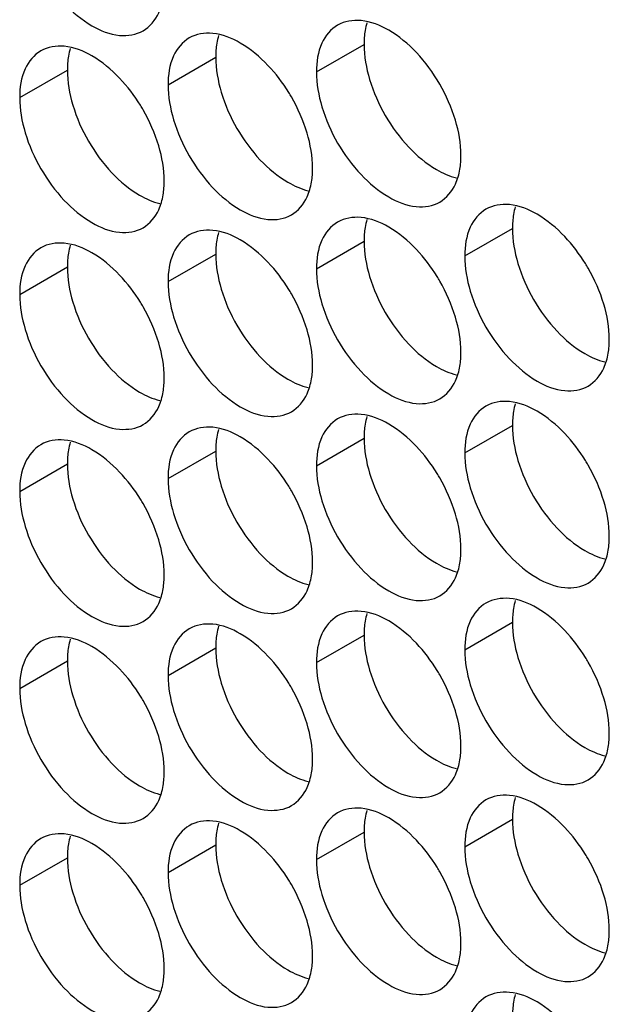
# Model space of a CAD drawing. Header units: inches. Extents: x 0 to 34, y 0 to 22.
# Tile 30 of 118: x 14.863 to 14.998, y 15.126 to 15.352. Entities that reach past the tile are written whole.
import ezdxf

# ---------------------------------------------------------------- set-up
doc = ezdxf.new("R2010")
doc.units = ezdxf.units.IN
doc.header["$LTSCALE"] = 1.87
doc.header["$MEASUREMENT"] = 0
doc.layers.get('0').update_dxf_attribs({"linetype": 'CONTINUOUS'})

msp = doc.modelspace()

# ---------------------------------------------------------------- linework, layer by layer
at = {"color": 7, "linetype": 'CONTINUOUS'}
for p, q in [((14.93083, 15.34009), (14.94179, 15.34642)), ((14.89671, 15.33713), (14.90767, 15.34346)), ((14.86259, 15.33417), (14.87355, 15.3405)), ((14.96495, 15.29773), (14.97591, 15.30406)), ((14.93083, 15.29478), (14.94179, 15.3011)), ((14.89671, 15.29182), (14.90767, 15.29815)), ((14.86259, 15.28886), (14.87355, 15.29519)), ((14.96495, 15.25242), (14.97591, 15.25875)), ((14.93083, 15.24946), (14.94179, 15.25579)), ((14.89671, 15.2465), (14.90767, 15.25283)), ((14.86259, 15.24355), (14.87355, 15.24987)), ((14.96495, 15.2071), (14.97591, 15.21343)), ((14.93083, 15.20415), (14.94179, 15.21048)), ((14.89671, 15.20119), (14.90767, 15.20752)), ((14.86259, 15.19823), (14.87355, 15.20456)), ((14.96495, 15.16179), (14.97591, 15.16812)), ((14.93083, 15.15883), (14.94179, 15.16516)), ((14.89671, 15.15588), (14.90767, 15.1622)), ((14.86259, 15.15292), (14.87355, 15.15925))]:
    msp.add_line(p, q, dxfattribs=at)
for points, knots in [([(14.86386, 15.37141), (14.86472, 15.36851), (14.86717, 15.36295), (14.87239, 15.35582), (14.87858, 15.35063), (14.88504, 15.34798), (14.88937, 15.34863), (14.89096, 15.34954)], [0, 0, 0, 0, 0.235115, 0.470233, 0.682481, 0.857347, 1, 1, 1, 1]), ([(14.89096, 15.34954), (14.89255, 15.35046), (14.89457, 15.35299), (14.89539, 15.35592), (14.89558, 15.35709)], [0, 0, 0, 0, 0.608607, 1, 1, 1, 1]), ([(14.9357, 15.35085), (14.93411, 15.34993), (14.93138, 15.3465), (14.93083, 15.34233), (14.93083, 15.34009)], [0, 0, 0, 0, 0.44922, 1, 1, 1, 1]), ([(14.95381, 15.34455), (14.95193, 15.34653), (14.94808, 15.34976), (14.94336, 15.3517), (14.94109, 15.35189)], [0, 0, 0, 0, 0.548282, 1, 1, 1, 1]), ([(14.90158, 15.34789), (14.89999, 15.34697), (14.89726, 15.34355), (14.89671, 15.33938), (14.89671, 15.33713)], [0, 0, 0, 0, 0.44922, 1, 1, 1, 1]), ([(14.91969, 15.34159), (14.91781, 15.34357), (14.91396, 15.3468), (14.90924, 15.34874), (14.90697, 15.34894)], [0, 0, 0, 0, 0.548282, 1, 1, 1, 1]), ([(14.88557, 15.33863), (14.88369, 15.34062), (14.87984, 15.34384), (14.87512, 15.34578), (14.87285, 15.34598)], [0, 0, 0, 0, 0.548282, 1, 1, 1, 1]), ([(14.86746, 15.34493), (14.86587, 15.34401), (14.86314, 15.34059), (14.86259, 15.33642), (14.86259, 15.33417)], [0, 0, 0, 0, 0.44922, 1, 1, 1, 1]), ([(14.9628, 15.32897), (14.96193, 15.33188), (14.95948, 15.33744), (14.95589, 15.34235), (14.95381, 15.34455)], [0, 0, 0, 0, 0.499997, 1, 1, 1, 1]), ([(14.92868, 15.32602), (14.92782, 15.32892), (14.92643, 15.33207), (14.92467, 15.33501), (14.92446, 15.33536)], [0, 0, 0, 0, 0.882712, 1, 1, 1, 1]), ([(14.89456, 15.32306), (14.8937, 15.32596), (14.89231, 15.32911), (14.89055, 15.33206), (14.89034, 15.3324)], [0, 0, 0, 0, 0.882712, 1, 1, 1, 1]), ([(14.93209, 15.33202), (14.93296, 15.32911), (14.93541, 15.32355), (14.94063, 15.31642), (14.94681, 15.31123), (14.95327, 15.30858), (14.95761, 15.30923), (14.9592, 15.31014)], [0, 0, 0, 0, 0.235115, 0.470233, 0.682481, 0.857347, 1, 1, 1, 1]), ([(14.89798, 15.32906), (14.89884, 15.32615), (14.90129, 15.32059), (14.90651, 15.31346), (14.91269, 15.30827), (14.91915, 15.30562), (14.92349, 15.30627), (14.92508, 15.30719)], [0, 0, 0, 0, 0.235115, 0.470233, 0.682481, 0.857347, 1, 1, 1, 1]), ([(14.86386, 15.3261), (14.86472, 15.32319), (14.86717, 15.31764), (14.87239, 15.3105), (14.87858, 15.30532), (14.88504, 15.30266), (14.88937, 15.30331), (14.89096, 15.30423)], [0, 0, 0, 0, 0.235115, 0.470233, 0.682481, 0.857347, 1, 1, 1, 1]), ([(14.9592, 15.31014), (14.96078, 15.31106), (14.9628, 15.31359), (14.96363, 15.31652), (14.96382, 15.31769)], [0, 0, 0, 0, 0.608607, 1, 1, 1, 1]), ([(14.92508, 15.30719), (14.92667, 15.3081), (14.92868, 15.31063), (14.92951, 15.31357), (14.9297, 15.31474)], [0, 0, 0, 0, 0.608607, 1, 1, 1, 1]), ([(14.89096, 15.30423), (14.89255, 15.30514), (14.89457, 15.30767), (14.89539, 15.31061), (14.89558, 15.31178)], [0, 0, 0, 0, 0.608607, 1, 1, 1, 1]), ([(14.98792, 15.30219), (14.98604, 15.30418), (14.9822, 15.3074), (14.97748, 15.30934), (14.97521, 15.30954)], [0, 0, 0, 0, 0.548282, 1, 1, 1, 1]), ([(14.96981, 15.30849), (14.96823, 15.30757), (14.96549, 15.30415), (14.96495, 15.29998), (14.96495, 15.29773)], [0, 0, 0, 0, 0.44922, 1, 1, 1, 1]), ([(14.9357, 15.30553), (14.93411, 15.30462), (14.93138, 15.30119), (14.93083, 15.29702), (14.93083, 15.29478)], [0, 0, 0, 0, 0.44922, 1, 1, 1, 1]), ([(14.95381, 15.29924), (14.95193, 15.30122), (14.94808, 15.30444), (14.94336, 15.30638), (14.94109, 15.30658)], [0, 0, 0, 0, 0.548282, 1, 1, 1, 1]), ([(14.90158, 15.30257), (14.89999, 15.30166), (14.89726, 15.29823), (14.89671, 15.29406), (14.89671, 15.29182)], [0, 0, 0, 0, 0.44922, 1, 1, 1, 1]), ([(14.91969, 15.29628), (14.91781, 15.29826), (14.91396, 15.30149), (14.90924, 15.30342), (14.90697, 15.30362)], [0, 0, 0, 0, 0.548282, 1, 1, 1, 1]), ([(14.88557, 15.29332), (14.88369, 15.2953), (14.87984, 15.29853), (14.87512, 15.30047), (14.87285, 15.30066)], [0, 0, 0, 0, 0.548282, 1, 1, 1, 1]), ([(14.86746, 15.29962), (14.86587, 15.2987), (14.86314, 15.29527), (14.86259, 15.2911), (14.86259, 15.28886)], [0, 0, 0, 0, 0.44922, 1, 1, 1, 1]), ([(14.99692, 15.28662), (14.99605, 15.28952), (14.99466, 15.29267), (14.99291, 15.29561), (14.9927, 15.29596)], [0, 0, 0, 0, 0.882712, 1, 1, 1, 1]), ([(14.9628, 15.28366), (14.96193, 15.28657), (14.96055, 15.28971), (14.95879, 15.29266), (14.95858, 15.293)], [0, 0, 0, 0, 0.882712, 1, 1, 1, 1]), ([(14.92868, 15.2807), (14.92782, 15.28361), (14.92643, 15.28676), (14.92467, 15.2897), (14.92446, 15.29004)], [0, 0, 0, 0, 0.882712, 1, 1, 1, 1]), ([(14.96621, 15.28966), (14.96708, 15.28675), (14.96953, 15.28119), (14.97475, 15.27406), (14.98093, 15.26888), (14.98739, 15.26622), (14.99173, 15.26687), (14.99331, 15.26779)], [0, 0, 0, 0, 0.235115, 0.470233, 0.682481, 0.857347, 1, 1, 1, 1]), ([(14.89456, 15.27774), (14.8937, 15.28065), (14.89231, 15.2838), (14.89055, 15.28674), (14.89034, 15.28708)], [0, 0, 0, 0, 0.882712, 1, 1, 1, 1]), ([(14.93209, 15.2867), (14.93296, 15.2838), (14.93541, 15.27824), (14.94063, 15.2711), (14.94681, 15.26592), (14.95327, 15.26326), (14.95761, 15.26391), (14.9592, 15.26483)], [0, 0, 0, 0, 0.235115, 0.470233, 0.682481, 0.857347, 1, 1, 1, 1]), ([(14.89798, 15.28374), (14.89884, 15.28084), (14.90129, 15.27528), (14.90651, 15.26815), (14.91269, 15.26296), (14.91915, 15.26031), (14.92349, 15.26096), (14.92508, 15.26187)], [0, 0, 0, 0, 0.235115, 0.470233, 0.682481, 0.857347, 1, 1, 1, 1]), ([(14.86386, 15.28079), (14.86472, 15.27788), (14.86717, 15.27232), (14.87239, 15.26519), (14.87858, 15.26), (14.88504, 15.25735), (14.88937, 15.258), (14.89096, 15.25891)], [0, 0, 0, 0, 0.235115, 0.470233, 0.682481, 0.857347, 1, 1, 1, 1]), ([(14.99331, 15.26779), (14.9949, 15.2687), (14.99692, 15.27123), (14.99775, 15.27417), (14.99794, 15.27534)], [0, 0, 0, 0, 0.608607, 1, 1, 1, 1]), ([(14.9592, 15.26483), (14.96078, 15.26575), (14.9628, 15.26827), (14.96363, 15.27121), (14.96382, 15.27238)], [0, 0, 0, 0, 0.608607, 1, 1, 1, 1]), ([(14.92508, 15.26187), (14.92667, 15.26279), (14.92868, 15.26532), (14.92951, 15.26825), (14.9297, 15.26942)], [0, 0, 0, 0, 0.608607, 1, 1, 1, 1]), ([(14.89096, 15.25891), (14.89255, 15.25983), (14.89457, 15.26236), (14.89539, 15.26529), (14.89558, 15.26646)], [0, 0, 0, 0, 0.608607, 1, 1, 1, 1]), ([(14.98792, 15.25688), (14.98604, 15.25886), (14.9822, 15.26209), (14.97748, 15.26403), (14.97521, 15.26422)], [0, 0, 0, 0, 0.548282, 1, 1, 1, 1]), ([(14.96981, 15.26318), (14.96823, 15.26226), (14.96549, 15.25883), (14.96495, 15.25466), (14.96495, 15.25242)], [0, 0, 0, 0, 0.44922, 1, 1, 1, 1]), ([(14.9357, 15.26022), (14.93411, 15.2593), (14.93138, 15.25588), (14.93083, 15.25171), (14.93083, 15.24946)], [0, 0, 0, 0, 0.44922, 1, 1, 1, 1]), ([(14.95381, 15.25392), (14.95193, 15.2559), (14.94808, 15.25913), (14.94336, 15.26107), (14.94109, 15.26126)], [0, 0, 0, 0, 0.548282, 1, 1, 1, 1]), ([(14.90158, 15.25726), (14.89999, 15.25634), (14.89726, 15.25292), (14.89671, 15.24875), (14.89671, 15.2465)], [0, 0, 0, 0, 0.44922, 1, 1, 1, 1]), ([(14.91969, 15.25096), (14.91781, 15.25295), (14.91396, 15.25617), (14.90924, 15.25811), (14.90697, 15.25831)], [0, 0, 0, 0, 0.548282, 1, 1, 1, 1]), ([(14.88557, 15.24801), (14.88369, 15.24999), (14.87984, 15.25321), (14.87512, 15.25515), (14.87285, 15.25535)], [0, 0, 0, 0, 0.548282, 1, 1, 1, 1]), ([(14.86746, 15.2543), (14.86587, 15.25339), (14.86314, 15.24996), (14.86259, 15.24579), (14.86259, 15.24355)], [0, 0, 0, 0, 0.44922, 1, 1, 1, 1]), ([(14.99692, 15.2413), (14.99605, 15.24421), (14.99466, 15.24736), (14.99291, 15.2503), (14.9927, 15.25064)], [0, 0, 0, 0, 0.882712, 1, 1, 1, 1]), ([(14.9628, 15.23835), (14.96193, 15.24125), (14.96055, 15.2444), (14.95879, 15.24734), (14.95858, 15.24768)], [0, 0, 0, 0, 0.882712, 1, 1, 1, 1]), ([(14.92868, 15.23539), (14.92782, 15.23829), (14.92643, 15.24144), (14.92467, 15.24438), (14.92446, 15.24473)], [0, 0, 0, 0, 0.882712, 1, 1, 1, 1]), ([(14.96621, 15.24435), (14.96708, 15.24144), (14.96953, 15.23588), (14.97475, 15.22875), (14.98093, 15.22356), (14.98739, 15.22091), (14.99173, 15.22156), (14.99331, 15.22247)], [0, 0, 0, 0, 0.235115, 0.470233, 0.682481, 0.857347, 1, 1, 1, 1]), ([(14.89456, 15.23243), (14.8937, 15.23534), (14.89231, 15.23848), (14.89055, 15.24143), (14.89034, 15.24177)], [0, 0, 0, 0, 0.882712, 1, 1, 1, 1]), ([(14.93209, 15.24139), (14.93296, 15.23848), (14.93541, 15.23292), (14.94063, 15.22579), (14.94681, 15.2206), (14.95327, 15.21795), (14.95761, 15.2186), (14.9592, 15.21952)], [0, 0, 0, 0, 0.235115, 0.470233, 0.682481, 0.857347, 1, 1, 1, 1]), ([(14.89798, 15.23843), (14.89884, 15.23552), (14.90129, 15.22996), (14.90651, 15.22283), (14.91269, 15.21765), (14.91915, 15.21499), (14.92349, 15.21564), (14.92508, 15.21656)], [0, 0, 0, 0, 0.235115, 0.470233, 0.682481, 0.857347, 1, 1, 1, 1]), ([(14.86386, 15.23547), (14.86472, 15.23257), (14.86717, 15.22701), (14.87239, 15.21987), (14.87858, 15.21469), (14.88504, 15.21204), (14.88937, 15.21268), (14.89096, 15.2136)], [0, 0, 0, 0, 0.235115, 0.470233, 0.682481, 0.857347, 1, 1, 1, 1]), ([(14.99331, 15.22247), (14.9949, 15.22339), (14.99692, 15.22592), (14.99775, 15.22885), (14.99794, 15.23002)], [0, 0, 0, 0, 0.608607, 1, 1, 1, 1]), ([(14.9592, 15.21952), (14.96078, 15.22043), (14.9628, 15.22296), (14.96363, 15.22589), (14.96382, 15.22707)], [0, 0, 0, 0, 0.608607, 1, 1, 1, 1]), ([(14.92508, 15.21656), (14.92667, 15.21747), (14.92868, 15.22), (14.92951, 15.22294), (14.9297, 15.22411)], [0, 0, 0, 0, 0.608607, 1, 1, 1, 1]), ([(14.89096, 15.2136), (14.89255, 15.21452), (14.89457, 15.21704), (14.89539, 15.21998), (14.89558, 15.22115)], [0, 0, 0, 0, 0.608607, 1, 1, 1, 1]), ([(14.98792, 15.21157), (14.98604, 15.21355), (14.9822, 15.21677), (14.97748, 15.21871), (14.97521, 15.21891)], [0, 0, 0, 0, 0.548282, 1, 1, 1, 1]), ([(14.96981, 15.21786), (14.96823, 15.21695), (14.96549, 15.21352), (14.96495, 15.20935), (14.96495, 15.2071)], [0, 0, 0, 0, 0.44922, 1, 1, 1, 1]), ([(14.9357, 15.2149), (14.93411, 15.21399), (14.93138, 15.21056), (14.93083, 15.20639), (14.93083, 15.20415)], [0, 0, 0, 0, 0.44922, 1, 1, 1, 1]), ([(14.95381, 15.20861), (14.95193, 15.21059), (14.94808, 15.21381), (14.94336, 15.21575), (14.94109, 15.21595)], [0, 0, 0, 0, 0.548282, 1, 1, 1, 1]), ([(14.90158, 15.21195), (14.89999, 15.21103), (14.89726, 15.2076), (14.89671, 15.20343), (14.89671, 15.20119)], [0, 0, 0, 0, 0.44922, 1, 1, 1, 1]), ([(14.91969, 15.20565), (14.91781, 15.20763), (14.91396, 15.21086), (14.90924, 15.2128), (14.90697, 15.21299)], [0, 0, 0, 0, 0.548282, 1, 1, 1, 1]), ([(14.88557, 15.20269), (14.88369, 15.20467), (14.87984, 15.2079), (14.87512, 15.20984), (14.87285, 15.21004)], [0, 0, 0, 0, 0.548282, 1, 1, 1, 1]), ([(14.86746, 15.20899), (14.86587, 15.20807), (14.86314, 15.20465), (14.86259, 15.20048), (14.86259, 15.19823)], [0, 0, 0, 0, 0.44922, 1, 1, 1, 1]), ([(14.99692, 15.19599), (14.99605, 15.19889), (14.99466, 15.20204), (14.99291, 15.20499), (14.9927, 15.20533)], [0, 0, 0, 0, 0.882712, 1, 1, 1, 1]), ([(14.9628, 15.19303), (14.96193, 15.19594), (14.96055, 15.19909), (14.95879, 15.20203), (14.95858, 15.20237)], [0, 0, 0, 0, 0.882712, 1, 1, 1, 1]), ([(14.92868, 15.19007), (14.92782, 15.19298), (14.92643, 15.19613), (14.92467, 15.19907), (14.92446, 15.19941)], [0, 0, 0, 0, 0.882712, 1, 1, 1, 1]), ([(14.96621, 15.19903), (14.96708, 15.19613), (14.96953, 15.19057), (14.97475, 15.18343), (14.98093, 15.17825), (14.98739, 15.17559), (14.99173, 15.17624), (14.99331, 15.17716)], [0, 0, 0, 0, 0.235115, 0.470233, 0.682481, 0.857347, 1, 1, 1, 1]), ([(14.89456, 15.18712), (14.8937, 15.19002), (14.89231, 15.19317), (14.89055, 15.19611), (14.89034, 15.19646)], [0, 0, 0, 0, 0.882712, 1, 1, 1, 1]), ([(14.93209, 15.19607), (14.93296, 15.19317), (14.93541, 15.18761), (14.94063, 15.18047), (14.94681, 15.17529), (14.95327, 15.17264), (14.95761, 15.17329), (14.9592, 15.1742)], [0, 0, 0, 0, 0.235115, 0.470233, 0.682481, 0.857347, 1, 1, 1, 1]), ([(14.89798, 15.19312), (14.89884, 15.19021), (14.90129, 15.18465), (14.90651, 15.17752), (14.91269, 15.17233), (14.91915, 15.16968), (14.92349, 15.17033), (14.92508, 15.17124)], [0, 0, 0, 0, 0.235115, 0.470233, 0.682481, 0.857347, 1, 1, 1, 1]), ([(14.86386, 15.19016), (14.86472, 15.18725), (14.86717, 15.18169), (14.87239, 15.17456), (14.87858, 15.16937), (14.88504, 15.16672), (14.88937, 15.16737), (14.89096, 15.16829)], [0, 0, 0, 0, 0.235115, 0.470233, 0.682481, 0.857347, 1, 1, 1, 1]), ([(14.99331, 15.17716), (14.9949, 15.17807), (14.99692, 15.1806), (14.99775, 15.18354), (14.99794, 15.18471)], [0, 0, 0, 0, 0.608607, 1, 1, 1, 1]), ([(14.9592, 15.1742), (14.96078, 15.17512), (14.9628, 15.17765), (14.96363, 15.18058), (14.96382, 15.18175)], [0, 0, 0, 0, 0.608607, 1, 1, 1, 1]), ([(14.92508, 15.17124), (14.92667, 15.17216), (14.92868, 15.17469), (14.92951, 15.17762), (14.9297, 15.17879)], [0, 0, 0, 0, 0.608607, 1, 1, 1, 1]), ([(14.89096, 15.16829), (14.89255, 15.1692), (14.89457, 15.17173), (14.89539, 15.17467), (14.89558, 15.17584)], [0, 0, 0, 0, 0.608607, 1, 1, 1, 1]), ([(14.98792, 15.16625), (14.98604, 15.16823), (14.9822, 15.17146), (14.97748, 15.1734), (14.97521, 15.17359)], [0, 0, 0, 0, 0.548282, 1, 1, 1, 1]), ([(14.96981, 15.17255), (14.96823, 15.17163), (14.96549, 15.1682), (14.96495, 15.16403), (14.96495, 15.16179)], [0, 0, 0, 0, 0.44922, 1, 1, 1, 1]), ([(14.9357, 15.16959), (14.93411, 15.16867), (14.93138, 15.16525), (14.93083, 15.16108), (14.93083, 15.15883)], [0, 0, 0, 0, 0.44922, 1, 1, 1, 1]), ([(14.95381, 15.16329), (14.95193, 15.16528), (14.94808, 15.1685), (14.94336, 15.17044), (14.94109, 15.17064)], [0, 0, 0, 0, 0.548282, 1, 1, 1, 1]), ([(14.90158, 15.16663), (14.89999, 15.16572), (14.89726, 15.16229), (14.89671, 15.15812), (14.89671, 15.15588)], [0, 0, 0, 0, 0.44922, 1, 1, 1, 1]), ([(14.91969, 15.16034), (14.91781, 15.16232), (14.91396, 15.16554), (14.90924, 15.16748), (14.90697, 15.16768)], [0, 0, 0, 0, 0.548282, 1, 1, 1, 1]), ([(14.88557, 15.15738), (14.88369, 15.15936), (14.87984, 15.16259), (14.87512, 15.16452), (14.87285, 15.16472)], [0, 0, 0, 0, 0.548282, 1, 1, 1, 1]), ([(14.86746, 15.16367), (14.86587, 15.16276), (14.86314, 15.15933), (14.86259, 15.15516), (14.86259, 15.15292)], [0, 0, 0, 0, 0.44922, 1, 1, 1, 1]), ([(14.99692, 15.15067), (14.99605, 15.15358), (14.99466, 15.15673), (14.99291, 15.15967), (14.9927, 15.16001)], [0, 0, 0, 0, 0.882712, 1, 1, 1, 1]), ([(14.9628, 15.14772), (14.96193, 15.15062), (14.96055, 15.15377), (14.95879, 15.15671), (14.95858, 15.15706)], [0, 0, 0, 0, 0.882712, 1, 1, 1, 1]), ([(14.92868, 15.14476), (14.92782, 15.14767), (14.92643, 15.15081), (14.92467, 15.15376), (14.92446, 15.1541)], [0, 0, 0, 0, 0.882712, 1, 1, 1, 1]), ([(14.96621, 15.15372), (14.96708, 15.15081), (14.96953, 15.14525), (14.97475, 15.13812), (14.98093, 15.13293), (14.98739, 15.13028), (14.99173, 15.13093), (14.99331, 15.13184)], [0, 0, 0, 0, 0.235115, 0.470233, 0.682481, 0.857347, 1, 1, 1, 1]), ([(14.89456, 15.1418), (14.8937, 15.14471), (14.89231, 15.14786), (14.89055, 15.1508), (14.89034, 15.15114)], [0, 0, 0, 0, 0.882712, 1, 1, 1, 1]), ([(14.93209, 15.15076), (14.93296, 15.14785), (14.93541, 15.14229), (14.94063, 15.13516), (14.94681, 15.12998), (14.95327, 15.12732), (14.95761, 15.12797), (14.9592, 15.12889)], [0, 0, 0, 0, 0.235115, 0.470233, 0.682481, 0.857347, 1, 1, 1, 1]), ([(14.89798, 15.1478), (14.89884, 15.1449), (14.90129, 15.13934), (14.90651, 15.1322), (14.91269, 15.12702), (14.91915, 15.12436), (14.92349, 15.12501), (14.92508, 15.12593)], [0, 0, 0, 0, 0.235115, 0.470233, 0.682481, 0.857347, 1, 1, 1, 1]), ([(14.86386, 15.14484), (14.86472, 15.14194), (14.86717, 15.13638), (14.87239, 15.12924), (14.87858, 15.12406), (14.88504, 15.12141), (14.88937, 15.12206), (14.89096, 15.12297)], [0, 0, 0, 0, 0.235115, 0.470233, 0.682481, 0.857347, 1, 1, 1, 1]), ([(14.99331, 15.13184), (14.9949, 15.13276), (14.99692, 15.13529), (14.99775, 15.13822), (14.99794, 15.13939)], [0, 0, 0, 0, 0.608607, 1, 1, 1, 1]), ([(14.9592, 15.12889), (14.96078, 15.1298), (14.9628, 15.13233), (14.96363, 15.13527), (14.96382, 15.13644)], [0, 0, 0, 0, 0.608607, 1, 1, 1, 1]), ([(14.92508, 15.12593), (14.92667, 15.12684), (14.92868, 15.12937), (14.92951, 15.13231), (14.9297, 15.13348)], [0, 0, 0, 0, 0.608607, 1, 1, 1, 1]), ([(14.89096, 15.12297), (14.89255, 15.12389), (14.89457, 15.12642), (14.89539, 15.12935), (14.89558, 15.13052)], [0, 0, 0, 0, 0.608607, 1, 1, 1, 1]), ([(14.98792, 15.12094), (14.98604, 15.12292), (14.9822, 15.12614), (14.97748, 15.12808), (14.97521, 15.12828)], [0, 0, 0, 0, 0.548282, 1, 1, 1, 1]), ([(14.96981, 15.12723), (14.96823, 15.12632), (14.96549, 15.12289), (14.96495, 15.11872), (14.96495, 15.11648)], [0, 0, 0, 0, 0.44922, 1, 1, 1, 1])]:
    msp.add_open_spline(points, degree=3, knots=knots, dxfattribs=at)
for points in [[(14.94109, 15.35189), (14.93923, 15.35205), (14.93728, 15.35176), (14.9357, 15.35085)], [(14.90697, 15.34894), (14.90511, 15.3491), (14.90317, 15.3488), (14.90158, 15.34789)], [(14.87285, 15.34598), (14.871, 15.34614), (14.86905, 15.34585), (14.86746, 15.34493)], [(14.92446, 15.33536), (14.92308, 15.33759), (14.92149, 15.33969), (14.91969, 15.34159)], [(14.93083, 15.34009), (14.93083, 15.33737), (14.93131, 15.33464), (14.93209, 15.33202)], [(14.89034, 15.3324), (14.88897, 15.33463), (14.88737, 15.33673), (14.88557, 15.33863)], [(14.89671, 15.33713), (14.89671, 15.33441), (14.8972, 15.33168), (14.89798, 15.32906)], [(14.86259, 15.33417), (14.86259, 15.33145), (14.86308, 15.32872), (14.86386, 15.3261)], [(14.96406, 15.3209), (14.96406, 15.32362), (14.96358, 15.32635), (14.9628, 15.32897)], [(14.92995, 15.31794), (14.92995, 15.32067), (14.92946, 15.32339), (14.92868, 15.32602)], [(14.89583, 15.31498), (14.89583, 15.31771), (14.89534, 15.32043), (14.89456, 15.32306)], [(14.96382, 15.31769), (14.964, 15.31875), (14.96406, 15.31983), (14.96406, 15.3209)], [(14.9297, 15.31474), (14.92988, 15.3158), (14.92995, 15.31688), (14.92995, 15.31794)], [(14.89558, 15.31178), (14.89576, 15.31284), (14.89583, 15.31392), (14.89583, 15.31498)], [(14.97521, 15.30954), (14.97335, 15.3097), (14.9714, 15.30941), (14.96981, 15.30849)], [(14.94109, 15.30658), (14.93923, 15.30674), (14.93728, 15.30645), (14.9357, 15.30553)], [(14.90697, 15.30362), (14.90511, 15.30378), (14.90317, 15.30349), (14.90158, 15.30257)], [(14.87285, 15.30066), (14.871, 15.30082), (14.86905, 15.30053), (14.86746, 15.29962)], [(14.9927, 15.29596), (14.99132, 15.29819), (14.98973, 15.30029), (14.98792, 15.30219)], [(14.95858, 15.293), (14.9572, 15.29523), (14.95561, 15.29733), (14.95381, 15.29924)], [(14.92446, 15.29004), (14.92308, 15.29227), (14.92149, 15.29437), (14.91969, 15.29628)], [(14.96495, 15.29773), (14.96495, 15.29501), (14.96543, 15.29228), (14.96621, 15.28966)], [(14.93083, 15.29478), (14.93083, 15.29205), (14.93131, 15.28933), (14.93209, 15.2867)], [(14.89034, 15.28708), (14.88897, 15.28932), (14.88737, 15.29142), (14.88557, 15.29332)], [(14.89671, 15.29182), (14.89671, 15.28909), (14.8972, 15.28637), (14.89798, 15.28374)], [(14.86259, 15.28886), (14.86259, 15.28614), (14.86308, 15.28341), (14.86386, 15.28079)], [(14.99818, 15.27854), (14.99818, 15.28127), (14.9977, 15.28399), (14.99692, 15.28662)], [(14.96406, 15.27559), (14.96406, 15.27831), (14.96358, 15.28104), (14.9628, 15.28366)], [(14.92995, 15.27263), (14.92995, 15.27535), (14.92946, 15.27808), (14.92868, 15.2807)], [(14.89583, 15.26967), (14.89583, 15.27239), (14.89534, 15.27512), (14.89456, 15.27774)], [(14.99794, 15.27534), (14.99811, 15.2764), (14.99818, 15.27748), (14.99818, 15.27854)], [(14.96382, 15.27238), (14.964, 15.27344), (14.96406, 15.27452), (14.96406, 15.27559)], [(14.9297, 15.26942), (14.92988, 15.27048), (14.92995, 15.27156), (14.92995, 15.27263)], [(14.89558, 15.26646), (14.89576, 15.26752), (14.89583, 15.2686), (14.89583, 15.26967)], [(14.97521, 15.26422), (14.97335, 15.26438), (14.9714, 15.26409), (14.96981, 15.26318)], [(14.94109, 15.26126), (14.93923, 15.26143), (14.93728, 15.26113), (14.9357, 15.26022)], [(14.90697, 15.25831), (14.90511, 15.25847), (14.90317, 15.25818), (14.90158, 15.25726)], [(14.87285, 15.25535), (14.871, 15.25551), (14.86905, 15.25522), (14.86746, 15.2543)], [(14.9927, 15.25064), (14.99132, 15.25287), (14.98973, 15.25498), (14.98792, 15.25688)], [(14.95858, 15.24768), (14.9572, 15.24992), (14.95561, 15.25202), (14.95381, 15.25392)], [(14.92446, 15.24473), (14.92308, 15.24696), (14.92149, 15.24906), (14.91969, 15.25096)], [(14.96495, 15.25242), (14.96495, 15.2497), (14.96543, 15.24697), (14.96621, 15.24435)], [(14.93083, 15.24946), (14.93083, 15.24674), (14.93131, 15.24401), (14.93209, 15.24139)], [(14.89034, 15.24177), (14.88897, 15.244), (14.88737, 15.2461), (14.88557, 15.24801)], [(14.89671, 15.2465), (14.89671, 15.24378), (14.8972, 15.24105), (14.89798, 15.23843)], [(14.86259, 15.24355), (14.86259, 15.24082), (14.86308, 15.2381), (14.86386, 15.23547)], [(14.99818, 15.23323), (14.99818, 15.23595), (14.9977, 15.23868), (14.99692, 15.2413)], [(14.96406, 15.23027), (14.96406, 15.233), (14.96358, 15.23572), (14.9628, 15.23835)], [(14.92995, 15.22731), (14.92995, 15.23004), (14.92946, 15.23276), (14.92868, 15.23539)], [(14.89583, 15.22436), (14.89583, 15.22708), (14.89534, 15.22981), (14.89456, 15.23243)], [(14.99794, 15.23002), (14.99811, 15.23108), (14.99818, 15.23216), (14.99818, 15.23323)], [(14.96382, 15.22707), (14.964, 15.22813), (14.96406, 15.22921), (14.96406, 15.23027)], [(14.9297, 15.22411), (14.92988, 15.22517), (14.92995, 15.22625), (14.92995, 15.22731)], [(14.89558, 15.22115), (14.89576, 15.22221), (14.89583, 15.22329), (14.89583, 15.22436)], [(14.97521, 15.21891), (14.97335, 15.21907), (14.9714, 15.21878), (14.96981, 15.21786)], [(14.94109, 15.21595), (14.93923, 15.21611), (14.93728, 15.21582), (14.9357, 15.2149)], [(14.90697, 15.21299), (14.90511, 15.21315), (14.90317, 15.21286), (14.90158, 15.21195)], [(14.87285, 15.21004), (14.871, 15.2102), (14.86905, 15.2099), (14.86746, 15.20899)], [(14.9927, 15.20533), (14.99132, 15.20756), (14.98973, 15.20966), (14.98792, 15.21157)], [(14.95858, 15.20237), (14.9572, 15.2046), (14.95561, 15.2067), (14.95381, 15.20861)], [(14.92446, 15.19941), (14.92308, 15.20164), (14.92149, 15.20375), (14.91969, 15.20565)], [(14.96495, 15.2071), (14.96495, 15.20438), (14.96543, 15.20166), (14.96621, 15.19903)], [(14.93083, 15.20415), (14.93083, 15.20142), (14.93131, 15.1987), (14.93209, 15.19607)], [(14.89034, 15.19646), (14.88897, 15.19869), (14.88737, 15.20079), (14.88557, 15.20269)], [(14.89671, 15.20119), (14.89671, 15.19847), (14.8972, 15.19574), (14.89798, 15.19312)], [(14.86259, 15.19823), (14.86259, 15.19551), (14.86308, 15.19278), (14.86386, 15.19016)], [(14.99818, 15.18792), (14.99818, 15.19064), (14.9977, 15.19337), (14.99692, 15.19599)], [(14.96406, 15.18496), (14.96406, 15.18768), (14.96358, 15.19041), (14.9628, 15.19303)], [(14.92995, 15.182), (14.92995, 15.18472), (14.92946, 15.18745), (14.92868, 15.19007)], [(14.89583, 15.17904), (14.89583, 15.18177), (14.89534, 15.18449), (14.89456, 15.18712)], [(14.99794, 15.18471), (14.99811, 15.18577), (14.99818, 15.18685), (14.99818, 15.18792)], [(14.96382, 15.18175), (14.964, 15.18281), (14.96406, 15.18389), (14.96406, 15.18496)], [(14.9297, 15.17879), (14.92988, 15.17985), (14.92995, 15.18093), (14.92995, 15.182)], [(14.89558, 15.17584), (14.89576, 15.1769), (14.89583, 15.17798), (14.89583, 15.17904)], [(14.97521, 15.17359), (14.97335, 15.17375), (14.9714, 15.17346), (14.96981, 15.17255)], [(14.94109, 15.17064), (14.93923, 15.1708), (14.93728, 15.17051), (14.9357, 15.16959)], [(14.90697, 15.16768), (14.90511, 15.16784), (14.90317, 15.16755), (14.90158, 15.16663)], [(14.87285, 15.16472), (14.871, 15.16488), (14.86905, 15.16459), (14.86746, 15.16367)], [(14.9927, 15.16001), (14.99132, 15.16225), (14.98973, 15.16435), (14.98792, 15.16625)], [(14.95858, 15.15706), (14.9572, 15.15929), (14.95561, 15.16139), (14.95381, 15.16329)], [(14.92446, 15.1541), (14.92308, 15.15633), (14.92149, 15.15843), (14.91969, 15.16034)], [(14.96495, 15.16179), (14.96495, 15.15907), (14.96543, 15.15634), (14.96621, 15.15372)], [(14.93083, 15.15883), (14.93083, 15.15611), (14.93131, 15.15338), (14.93209, 15.15076)], [(14.89034, 15.15114), (14.88897, 15.15337), (14.88737, 15.15547), (14.88557, 15.15738)], [(14.89671, 15.15588), (14.89671, 15.15315), (14.8972, 15.15043), (14.89798, 15.1478)], [(14.86259, 15.15292), (14.86259, 15.15019), (14.86308, 15.14747), (14.86386, 15.14484)], [(14.99818, 15.1426), (14.99818, 15.14533), (14.9977, 15.14805), (14.99692, 15.15067)], [(14.96406, 15.13964), (14.96406, 15.14237), (14.96358, 15.14509), (14.9628, 15.14772)], [(14.92995, 15.13669), (14.92995, 15.13941), (14.92946, 15.14214), (14.92868, 15.14476)], [(14.89583, 15.13373), (14.89583, 15.13645), (14.89534, 15.13918), (14.89456, 15.1418)], [(14.99794, 15.13939), (14.99811, 15.14046), (14.99818, 15.14153), (14.99818, 15.1426)], [(14.96382, 15.13644), (14.964, 15.1375), (14.96406, 15.13858), (14.96406, 15.13964)], [(14.9297, 15.13348), (14.92988, 15.13454), (14.92995, 15.13562), (14.92995, 15.13669)], [(14.89558, 15.13052), (14.89576, 15.13158), (14.89583, 15.13266), (14.89583, 15.13373)], [(14.97521, 15.12828), (14.97335, 15.12844), (14.9714, 15.12815), (14.96981, 15.12723)]]:
    msp.add_open_spline(points, degree=3, dxfattribs=at)
at = {"color": 3, "linetype": 'CONTINUOUS'}
for points in [[(14.94244, 15.35141), (14.94227, 15.35082), (14.94213, 15.35023), (14.94203, 15.34962)], [(14.90832, 15.34845), (14.90815, 15.34787), (14.90801, 15.34727), (14.90791, 15.34667)], [(14.94203, 15.34962), (14.94186, 15.34856), (14.94179, 15.34748), (14.94179, 15.34642)], [(14.90791, 15.34667), (14.90774, 15.34561), (14.90767, 15.34453), (14.90767, 15.34346)], [(14.94179, 15.34642), (14.94179, 15.34369), (14.94227, 15.34097), (14.94305, 15.33834)], [(14.8738, 15.34371), (14.87362, 15.34265), (14.87355, 15.34157), (14.87355, 15.3405)], [(14.87421, 15.34549), (14.87403, 15.34491), (14.8739, 15.34431), (14.8738, 15.34371)], [(14.90767, 15.34346), (14.90767, 15.34074), (14.90816, 15.33801), (14.90894, 15.33539)], [(14.87355, 15.3405), (14.87355, 15.33778), (14.87404, 15.33505), (14.87482, 15.33243)], [(14.97615, 15.30727), (14.97598, 15.30621), (14.97591, 15.30513), (14.97591, 15.30406)], [(14.97656, 15.30905), (14.97638, 15.30847), (14.97625, 15.30787), (14.97615, 15.30727)], [(14.94244, 15.30609), (14.94227, 15.30551), (14.94213, 15.30491), (14.94203, 15.30431)], [(14.90832, 15.30314), (14.90815, 15.30255), (14.90801, 15.30195), (14.90791, 15.30135)], [(14.94203, 15.30431), (14.94186, 15.30325), (14.94179, 15.30217), (14.94179, 15.3011)], [(14.97591, 15.30406), (14.97591, 15.30134), (14.97639, 15.29861), (14.97717, 15.29599)], [(14.90791, 15.30135), (14.90774, 15.30029), (14.90767, 15.29921), (14.90767, 15.29815)], [(14.94179, 15.3011), (14.94179, 15.29838), (14.94227, 15.29565), (14.94305, 15.29303)], [(14.8738, 15.29839), (14.87362, 15.29733), (14.87355, 15.29625), (14.87355, 15.29519)], [(14.87421, 15.30018), (14.87403, 15.29959), (14.8739, 15.299), (14.8738, 15.29839)], [(14.90767, 15.29815), (14.90767, 15.29542), (14.90816, 15.2927), (14.90894, 15.29007)], [(14.87355, 15.29519), (14.87355, 15.29246), (14.87404, 15.28974), (14.87482, 15.28711)], [(14.97615, 15.26195), (14.97598, 15.26089), (14.97591, 15.25981), (14.97591, 15.25875)], [(14.97656, 15.26374), (14.97638, 15.26315), (14.97625, 15.26256), (14.97615, 15.26195)], [(14.94244, 15.26078), (14.94227, 15.2602), (14.94213, 15.2596), (14.94203, 15.259)], [(14.90832, 15.25782), (14.90815, 15.25724), (14.90801, 15.25664), (14.90791, 15.25604)], [(14.94203, 15.259), (14.94186, 15.25794), (14.94179, 15.25686), (14.94179, 15.25579)], [(14.97591, 15.25875), (14.97591, 15.25602), (14.97639, 15.2533), (14.97717, 15.25067)], [(14.90791, 15.25604), (14.90774, 15.25498), (14.90767, 15.2539), (14.90767, 15.25283)], [(14.94179, 15.25579), (14.94179, 15.25307), (14.94227, 15.25034), (14.94305, 15.24772)], [(14.8738, 15.25308), (14.87362, 15.25202), (14.87355, 15.25094), (14.87355, 15.24987)], [(14.87421, 15.25486), (14.87403, 15.25428), (14.8739, 15.25368), (14.8738, 15.25308)], [(14.90767, 15.25283), (14.90767, 15.25011), (14.90816, 15.24738), (14.90894, 15.24476)], [(14.87355, 15.24987), (14.87355, 15.24715), (14.87404, 15.24442), (14.87482, 15.2418)], [(14.97615, 15.21664), (14.97598, 15.21558), (14.97591, 15.2145), (14.97591, 15.21343)], [(14.97656, 15.21842), (14.97638, 15.21784), (14.97625, 15.21724), (14.97615, 15.21664)], [(14.94244, 15.21547), (14.94227, 15.21488), (14.94213, 15.21428), (14.94203, 15.21368)], [(14.90832, 15.21251), (14.90815, 15.21192), (14.90801, 15.21133), (14.90791, 15.21072)], [(14.94203, 15.21368), (14.94186, 15.21262), (14.94179, 15.21154), (14.94179, 15.21048)], [(14.97591, 15.21343), (14.97591, 15.21071), (14.97639, 15.20798), (14.97717, 15.20536)], [(14.90791, 15.21072), (14.90774, 15.20966), (14.90767, 15.20858), (14.90767, 15.20752)], [(14.94179, 15.21048), (14.94179, 15.20775), (14.94227, 15.20503), (14.94305, 15.2024)], [(14.8738, 15.20777), (14.87362, 15.20671), (14.87355, 15.20563), (14.87355, 15.20456)], [(14.87421, 15.20955), (14.87403, 15.20897), (14.8739, 15.20837), (14.8738, 15.20777)], [(14.90767, 15.20752), (14.90767, 15.20479), (14.90816, 15.20207), (14.90894, 15.19944)], [(14.87355, 15.20456), (14.87355, 15.20184), (14.87404, 15.19911), (14.87482, 15.19649)], [(14.97615, 15.17133), (14.97598, 15.17026), (14.97591, 15.16919), (14.97591, 15.16812)], [(14.97656, 15.17311), (14.97638, 15.17252), (14.97625, 15.17193), (14.97615, 15.17133)], [(14.94244, 15.17015), (14.94227, 15.16957), (14.94213, 15.16897), (14.94203, 15.16837)], [(14.90832, 15.16719), (14.90815, 15.16661), (14.90801, 15.16601), (14.90791, 15.16541)], [(14.94203, 15.16837), (14.94186, 15.16731), (14.94179, 15.16623), (14.94179, 15.16516)], [(14.97591, 15.16812), (14.97591, 15.1654), (14.97639, 15.16267), (14.97717, 15.16005)], [(14.90791, 15.16541), (14.90774, 15.16435), (14.90767, 15.16327), (14.90767, 15.1622)], [(14.94179, 15.16516), (14.94179, 15.16244), (14.94227, 15.15971), (14.94305, 15.15709)], [(14.8738, 15.16245), (14.87362, 15.16139), (14.87355, 15.16031), (14.87355, 15.15925)], [(14.87421, 15.16424), (14.87403, 15.16365), (14.8739, 15.16305), (14.8738, 15.16245)], [(14.90767, 15.1622), (14.90767, 15.15948), (14.90816, 15.15675), (14.90894, 15.15413)], [(14.87355, 15.15925), (14.87355, 15.15652), (14.87404, 15.1538), (14.87482, 15.15117)], [(14.97615, 15.12601), (14.97598, 15.12495), (14.97591, 15.12387), (14.97591, 15.1228)], [(14.97656, 15.1278), (14.97638, 15.12721), (14.97625, 15.12661), (14.97615, 15.12601)]]:
    msp.add_open_spline(points, degree=3, dxfattribs=at)
for points, knots in [([(14.94305, 15.33834), (14.94392, 15.33544), (14.94637, 15.32988), (14.94997, 15.32496), (14.95205, 15.32277)], [0, 0, 0, 0, 0.499997, 1, 1, 1, 1]), ([(14.90894, 15.33539), (14.9098, 15.33248), (14.91225, 15.32692), (14.91585, 15.32201), (14.91793, 15.31981)], [0, 0, 0, 0, 0.499997, 1, 1, 1, 1]), ([(14.87482, 15.33243), (14.87568, 15.32952), (14.87813, 15.32396), (14.88173, 15.31905), (14.88381, 15.31685)], [0, 0, 0, 0, 0.499997, 1, 1, 1, 1]), ([(14.95205, 15.32277), (14.95393, 15.32079), (14.95733, 15.31793), (14.96142, 15.31609), (14.96306, 15.3157)], [0, 0, 0, 0, 0.619597, 1, 1, 1, 1]), ([(14.91793, 15.31981), (14.91981, 15.31783), (14.92321, 15.31497), (14.9273, 15.31313), (14.92894, 15.31274)], [0, 0, 0, 0, 0.619597, 1, 1, 1, 1]), ([(14.88381, 15.31685), (14.88569, 15.31487), (14.88909, 15.31202), (14.89318, 15.31017), (14.89482, 15.30979)], [0, 0, 0, 0, 0.619597, 1, 1, 1, 1]), ([(14.97717, 15.29599), (14.97804, 15.29308), (14.98049, 15.28752), (14.98408, 15.28261), (14.98617, 15.28041)], [0, 0, 0, 0, 0.499997, 1, 1, 1, 1]), ([(14.94305, 15.29303), (14.94392, 15.29012), (14.94637, 15.28456), (14.94997, 15.27965), (14.95205, 15.27745)], [0, 0, 0, 0, 0.499997, 1, 1, 1, 1]), ([(14.90894, 15.29007), (14.9098, 15.28717), (14.91225, 15.28161), (14.91585, 15.27669), (14.91793, 15.2745)], [0, 0, 0, 0, 0.499997, 1, 1, 1, 1]), ([(14.87482, 15.28711), (14.87568, 15.28421), (14.87813, 15.27865), (14.88173, 15.27373), (14.88381, 15.27154)], [0, 0, 0, 0, 0.499997, 1, 1, 1, 1]), ([(14.98617, 15.28041), (14.98804, 15.27843), (14.99145, 15.27558), (14.99554, 15.27373), (14.99717, 15.27334)], [0, 0, 0, 0, 0.619597, 1, 1, 1, 1]), ([(14.95205, 15.27745), (14.95393, 15.27547), (14.95733, 15.27262), (14.96142, 15.27077), (14.96306, 15.27039)], [0, 0, 0, 0, 0.619597, 1, 1, 1, 1]), ([(14.91793, 15.2745), (14.91981, 15.27251), (14.92321, 15.26966), (14.9273, 15.26781), (14.92894, 15.26743)], [0, 0, 0, 0, 0.619597, 1, 1, 1, 1]), ([(14.88381, 15.27154), (14.88569, 15.26956), (14.88909, 15.2667), (14.89318, 15.26486), (14.89482, 15.26447)], [0, 0, 0, 0, 0.619597, 1, 1, 1, 1]), ([(14.97717, 15.25067), (14.97804, 15.24777), (14.98049, 15.24221), (14.98408, 15.23729), (14.98617, 15.2351)], [0, 0, 0, 0, 0.499997, 1, 1, 1, 1]), ([(14.94305, 15.24772), (14.94392, 15.24481), (14.94637, 15.23925), (14.94997, 15.23434), (14.95205, 15.23214)], [0, 0, 0, 0, 0.499997, 1, 1, 1, 1]), ([(14.90894, 15.24476), (14.9098, 15.24185), (14.91225, 15.23629), (14.91585, 15.23138), (14.91793, 15.22918)], [0, 0, 0, 0, 0.499997, 1, 1, 1, 1]), ([(14.87482, 15.2418), (14.87568, 15.23889), (14.87813, 15.23334), (14.88173, 15.22842), (14.88381, 15.22622)], [0, 0, 0, 0, 0.499997, 1, 1, 1, 1]), ([(14.98617, 15.2351), (14.98804, 15.23312), (14.99145, 15.23026), (14.99554, 15.22841), (14.99717, 15.22803)], [0, 0, 0, 0, 0.619597, 1, 1, 1, 1]), ([(14.95205, 15.23214), (14.95393, 15.23016), (14.95733, 15.2273), (14.96142, 15.22546), (14.96306, 15.22507)], [0, 0, 0, 0, 0.619597, 1, 1, 1, 1]), ([(14.91793, 15.22918), (14.91981, 15.2272), (14.92321, 15.22435), (14.9273, 15.2225), (14.92894, 15.22211)], [0, 0, 0, 0, 0.619597, 1, 1, 1, 1]), ([(14.88381, 15.22622), (14.88569, 15.22424), (14.88909, 15.22139), (14.89318, 15.21954), (14.89482, 15.21916)], [0, 0, 0, 0, 0.619597, 1, 1, 1, 1]), ([(14.97717, 15.20536), (14.97804, 15.20245), (14.98049, 15.19689), (14.98408, 15.19198), (14.98617, 15.18978)], [0, 0, 0, 0, 0.499997, 1, 1, 1, 1]), ([(14.94305, 15.2024), (14.94392, 15.1995), (14.94637, 15.19394), (14.94997, 15.18902), (14.95205, 15.18683)], [0, 0, 0, 0, 0.499997, 1, 1, 1, 1]), ([(14.90894, 15.19944), (14.9098, 15.19654), (14.91225, 15.19098), (14.91585, 15.18606), (14.91793, 15.18387)], [0, 0, 0, 0, 0.499997, 1, 1, 1, 1]), ([(14.87482, 15.19649), (14.87568, 15.19358), (14.87813, 15.18802), (14.88173, 15.18311), (14.88381, 15.18091)], [0, 0, 0, 0, 0.499997, 1, 1, 1, 1]), ([(14.98617, 15.18978), (14.98804, 15.1878), (14.99145, 15.18495), (14.99554, 15.1831), (14.99717, 15.18272)], [0, 0, 0, 0, 0.619597, 1, 1, 1, 1]), ([(14.95205, 15.18683), (14.95393, 15.18484), (14.95733, 15.18199), (14.96142, 15.18014), (14.96306, 15.17976)], [0, 0, 0, 0, 0.619597, 1, 1, 1, 1]), ([(14.91793, 15.18387), (14.91981, 15.18189), (14.92321, 15.17903), (14.9273, 15.17719), (14.92894, 15.1768)], [0, 0, 0, 0, 0.619597, 1, 1, 1, 1]), ([(14.88381, 15.18091), (14.88569, 15.17893), (14.88909, 15.17607), (14.89318, 15.17423), (14.89482, 15.17384)], [0, 0, 0, 0, 0.619597, 1, 1, 1, 1]), ([(14.97717, 15.16005), (14.97804, 15.15714), (14.98049, 15.15158), (14.98408, 15.14667), (14.98617, 15.14447)], [0, 0, 0, 0, 0.499997, 1, 1, 1, 1]), ([(14.94305, 15.15709), (14.94392, 15.15418), (14.94637, 15.14862), (14.94997, 15.14371), (14.95205, 15.14151)], [0, 0, 0, 0, 0.499997, 1, 1, 1, 1]), ([(14.90894, 15.15413), (14.9098, 15.15122), (14.91225, 15.14566), (14.91585, 15.14075), (14.91793, 15.13855)], [0, 0, 0, 0, 0.499997, 1, 1, 1, 1]), ([(14.87482, 15.15117), (14.87568, 15.14827), (14.87813, 15.14271), (14.88173, 15.13779), (14.88381, 15.1356)], [0, 0, 0, 0, 0.499997, 1, 1, 1, 1]), ([(14.98617, 15.14447), (14.98804, 15.14249), (14.99145, 15.13963), (14.99554, 15.13779), (14.99717, 15.1374)], [0, 0, 0, 0, 0.619597, 1, 1, 1, 1]), ([(14.95205, 15.14151), (14.95393, 15.13953), (14.95733, 15.13668), (14.96142, 15.13483), (14.96306, 15.13444)], [0, 0, 0, 0, 0.619597, 1, 1, 1, 1]), ([(14.91793, 15.13855), (14.91981, 15.13657), (14.92321, 15.13372), (14.9273, 15.13187), (14.92894, 15.13149)], [0, 0, 0, 0, 0.619597, 1, 1, 1, 1]), ([(14.88381, 15.1356), (14.88569, 15.13361), (14.88909, 15.13076), (14.89318, 15.12891), (14.89482, 15.12853)], [0, 0, 0, 0, 0.619597, 1, 1, 1, 1])]:
    msp.add_open_spline(points, degree=3, knots=knots, dxfattribs=at)

doc.saveas('drawing.dxf')
